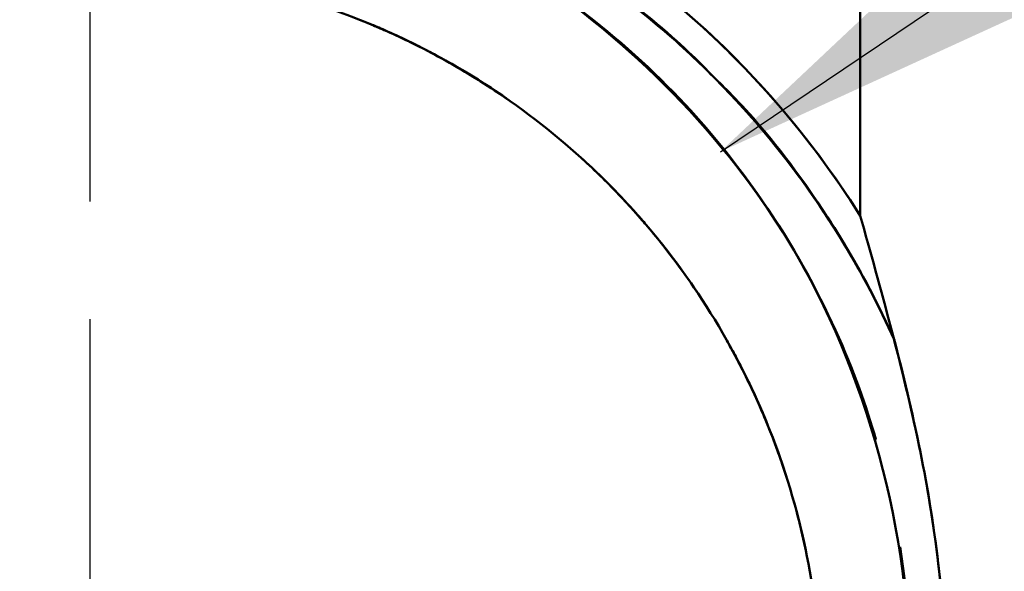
# Model space of a CAD drawing. Header units: millimetres. Extents: x -201 to 158, y 22 to 322.
# Tile 11 of 40: x -139.51 to -136.72, y 234.38 to 235.94. Entities that reach past the tile are written whole.
import ezdxf

# ---------------------------------------------------------------- set-up
doc = ezdxf.new("R2010")
doc.units = ezdxf.units.MM
doc.linetypes.add('CHAIN', pattern=[0.3543, 0.2362, -0.0295, 0.0591, -0.0295])
for name, color, linetype, lineweight in [('Bemaßungen(DIN)', 179, 'Continuous', 25), ('Mittelpunktmarkierung(DIN)', 179, 'Continuous', 25), ('Sichtbare Kanten(DIN)', 179, 'Continuous', 50), ('Symbole(DIN)', 179, 'Continuous', 25)]:
    doc.layers.add(name, color=color, linetype=linetype, lineweight=lineweight)
doc.styles.add('STANDARD-BSI~0', font='arial.ttf')
doc.dimstyles.new('Katalogzeichnungen', dxfattribs={"dimtxt": 3.5, "dimasz": 2.5, "dimexe": 2, "dimexo": 0, "dimgap": 0.8, "dimtad": 1, "dimrnd": 1e-08, "dimdsep": 46, "dimtxsty": 'STANDARD-BSI~0', "dimcen": 0.09, "dimdle": 10, "dimclrd": 250, "dimclre": 250, "dimclrt": 250, "dimazin": 2, "dimtfac": 1, "dimtmove": 0, "dimatfit": 3, "dimfxl": 1, "dimtolj": 1, "dimtzin": 0, "dimlwd": 25, "dimlwe": 25, "dimarcsym": 0})
doc.dimstyles.new('STANDARD-DIN$7', dxfattribs={"dimtxt": 3.5, "dimasz": 2.5, "dimexe": 3.175, "dimexo": 0, "dimgap": 0.8, "dimtad": 1, "dimrnd": 1e-08, "dimtxsty": 'STANDARD-BSI~0', "dimcen": 0.09, "dimdle": 10, "dimclrd": 179, "dimclre": 250, "dimclrt": 250, "dimazin": 2, "dimtfac": 1, "dimtmove": 0, "dimatfit": 3, "dimfxl": 1, "dimtolj": 1, "dimtzin": 0, "dimlwd": 25, "dimlwe": 25, "dimarcsym": 0})

# ---------------------------------------------------------------- blocks, each defined once
blk = doc.blocks.new('*D7')
at = {"layer": 'Bemaßungen(DIN)', "color": 250, "linetype": 'Continuous', "lineweight": 25}
for p, q in [((-115.8072, 236.5099), (-115.8072, 239.0099)), ((-144.8155, 234.0099), (-113.8072, 234.0099)), ((-115.8072, 234.0099), (-115.8072, 229.5099)), ((-137.1727, 229.5099), (-113.8072, 229.5099)), ((-115.8072, 227.0099), (-115.8072, 216.3707))]:
    blk.add_line(p, q, dxfattribs=at)
at = {"layer": 'Bemaßungen(DIN)', "color": 250, "linetype": 'Continuous'}
for points in [[(-116.2239, 236.5099), (-115.3905, 236.5099), (-115.8072, 234.0099)], [(-116.2239, 227.0099), (-115.3905, 227.0099), (-115.8072, 229.5099)]]:
    blk.add_solid(points, dxfattribs=at)
at = {"layer": 'Defpoints', "color": 0, "linetype": 'Continuous'}
for p in [(-144.8155, 234.0099), (-137.1727, 229.5099), (-115.8072, 229.5099)]:
    blk.add_point(p, dxfattribs=at)
at = {"layer": 'Bemaßungen(DIN)', "color": 250, "linetype": 'Continuous', "lineweight": 25, "insert": (-120.1669, 217.1707), "char_height": 3.5, "attachment_point": 1, "rotation": 90, "style": 'STANDARD-BSI~0'}
blk.add_mtext('\\A1;4.5', dxfattribs=at)
blk = doc.blocks.new('*D18')
at = {"layer": 'Bemaßungen(DIN)', "color": 250, "linetype": 'Continuous', "lineweight": 25}
for p, q in [((-163.3155, 234.5099), (-163.3155, 192.9342)), ((-133.3155, 231.5099), (-133.3155, 192.9342)), ((-135.8155, 194.9342), (-160.8155, 194.9342))]:
    blk.add_line(p, q, dxfattribs=at)
at = {"layer": 'Bemaßungen(DIN)', "color": 250, "linetype": 'Continuous'}
for points in [[(-160.8155, 195.3509), (-160.8155, 194.5175), (-163.3155, 194.9342)], [(-135.8155, 195.3509), (-135.8155, 194.5175), (-133.3155, 194.9342)]]:
    blk.add_solid(points, dxfattribs=at)
at = {"layer": 'Defpoints', "color": 0, "linetype": 'Continuous'}
for p in [(-163.3155, 234.5099), (-133.3155, 231.5099), (-163.3155, 194.9342)]:
    blk.add_point(p, dxfattribs=at)
at = {"layer": 'Bemaßungen(DIN)', "color": 250, "linetype": 'Continuous', "lineweight": 25, "insert": (-150.8151, 199.3106), "char_height": 3.5, "attachment_point": 1, "style": 'STANDARD-BSI~0'}
blk.add_mtext('\\A1;30', dxfattribs=at)

msp = doc.modelspace()

# ---------------------------------------------------------------- linework, layer by layer
at = {"layer": 'Mittelpunktmarkierung(DIN)', "linetype": 'CHAIN', "ltscale": 11.291531}
msp.add_line((-139.3155, 239.0907), (-139.3155, 228.9292), dxfattribs=at)
at = {"layer": 'Sichtbare Kanten(DIN)'}
for p, q in [((-137.13, 235.3826), (-137.13, 237.079)), ((-137.13, 237.079), (-137.13, 235.3826))]:
    msp.add_line(p, q, dxfattribs=at)
for radius, start, end in [(2.6, 90, 270), (2.6, 90, 270), (2.6, 90, 270), (2.5808, 32.1324, 327.8676), (2.5808, 32.1324, 327.8676), (2.5808, 90, 270), (2.5808, 32.1324, 90)]:
    msp.add_arc((-139.3155, 234.0099), radius, start, end, dxfattribs=at)
for points, knots in [([(-137.0332, 235.0304), (-137.0761, 235.1262), (-137.1265, 235.2227), (-137.1853, 235.3184), (-137.3662, 235.6131), (-137.5145, 235.7443), (-137.5446, 235.7746), (-137.5801, 235.8102), (-137.7123, 235.958), (-138.0011, 236.1365), (-138.1784, 236.2461), (-138.3577, 236.3263), (-138.5296, 236.3832), (-138.6052, 236.4082), (-138.6984, 236.4353), (-138.8101, 236.4583), (-138.9672, 236.4908), (-139.0646, 236.4976), (-139.0987, 236.5005), (-139.1663, 236.5064), (-139.2387, 236.51), (-139.3155, 236.5101), (-139.4279, 236.5101), (-139.55, 236.5024), (-139.6804, 236.4832), (-140.0989, 236.4214), (-140.4654, 236.2579), (-140.755, 236.0539)], [0.97698426, 0.97698426, 0.97698426, 0.97698426, 0.9786377, 0.9786377, 0.9786377, 0.98168945, 0.98168945, 0.98168945, 0.98474121, 0.98474121, 0.98474121, 0.98779297, 0.98779297, 0.98779297, 0.98931885, 0.98931885, 0.98931885, 0.99084473, 0.99084473, 0.99084473, 0.99208376, 0.99208376, 0.99208376, 0.99389648, 0.99389648, 0.99389648, 1, 1, 1, 1]), ([(-137.0332, 235.0304), (-137.0761, 235.1262), (-137.1265, 235.2227), (-137.1853, 235.3184), (-137.3662, 235.6131), (-137.5145, 235.7443), (-137.5446, 235.7746), (-137.5801, 235.8102), (-137.7123, 235.958), (-138.0011, 236.1365), (-138.1784, 236.2461), (-138.3577, 236.3263), (-138.5296, 236.3832), (-138.6052, 236.4082), (-138.6984, 236.4353), (-138.8101, 236.4583), (-138.9672, 236.4908), (-139.0646, 236.4976), (-139.0987, 236.5005), (-139.1663, 236.5064), (-139.2387, 236.51), (-139.3155, 236.5101), (-139.4279, 236.5101), (-139.55, 236.5024), (-139.6804, 236.4832), (-140.0989, 236.4214), (-140.4654, 236.2579), (-140.755, 236.0539)], [0.97698426, 0.97698426, 0.97698426, 0.97698426, 0.9786377, 0.9786377, 0.9786377, 0.98168945, 0.98168945, 0.98168945, 0.98474121, 0.98474121, 0.98474121, 0.98779297, 0.98779297, 0.98779297, 0.98931885, 0.98931885, 0.98931885, 0.99084473, 0.99084473, 0.99084473, 0.99208376, 0.99208376, 0.99208376, 0.99389648, 0.99389648, 0.99389648, 1, 1, 1, 1]), ([(-140.0699, 236.3679), (-139.8128, 236.4414), (-139.5594, 236.4692), (-139.3274, 236.4615), (-139.3242, 236.4614), (-139.3202, 236.4612), (-139.3155, 236.4611), (-139.2686, 236.4594), (-139.1459, 236.4575), (-138.953, 236.4216), (-138.772, 236.3879), (-138.6529, 236.3467), (-138.5898, 236.3245), (-138.394, 236.2556), (-138.1628, 236.147), (-137.9283, 235.9695), (-137.8166, 235.8848), (-137.7161, 235.7936), (-137.6271, 235.6983), (-137.5452, 235.6107), (-137.473, 235.5196), (-137.4093, 235.4274), (-137.2306, 235.1683), (-137.139, 234.9302), (-137.0857, 234.7496), (-137.0857, 234.7496), (-137.0857, 234.7496), (-137.0857, 234.7496)], [0.0589441, 0.0589441, 0.0589441, 0.0589441, 0.125, 0.125, 0.125, 0.1278556, 0.1278556, 0.1278556, 0.15625, 0.15625, 0.15625, 0.1875, 0.1875, 0.1875, 0.25, 0.25, 0.25, 0.2825625, 0.2825625, 0.2825625, 0.3125, 0.3125, 0.3125, 0.375, 0.375, 0.375, 0.3750001, 0.3750001, 0.3750001, 0.3750001]), ([(-140.0699, 236.3679), (-139.8128, 236.4414), (-139.5594, 236.4692), (-139.3274, 236.4615), (-139.3242, 236.4614), (-139.3202, 236.4612), (-139.3155, 236.4611), (-139.2686, 236.4594), (-139.1459, 236.4575), (-138.953, 236.4216), (-138.772, 236.3879), (-138.6529, 236.3467), (-138.5898, 236.3245), (-138.394, 236.2556), (-138.1628, 236.147), (-137.9283, 235.9695), (-137.8166, 235.8848), (-137.7161, 235.7936), (-137.6271, 235.6983), (-137.5452, 235.6107), (-137.473, 235.5196), (-137.4093, 235.4274), (-137.2306, 235.1683), (-137.139, 234.9302), (-137.0857, 234.7496), (-137.0857, 234.7496), (-137.0857, 234.7496), (-137.0857, 234.7496)], [0.0589441, 0.0589441, 0.0589441, 0.0589441, 0.125, 0.125, 0.125, 0.1278556, 0.1278556, 0.1278556, 0.15625, 0.15625, 0.15625, 0.1875, 0.1875, 0.1875, 0.25, 0.25, 0.25, 0.2825625, 0.2825625, 0.2825625, 0.3125, 0.3125, 0.3125, 0.375, 0.375, 0.375, 0.3750001, 0.3750001, 0.3750001, 0.3750001]), ([(-137.6782, 235.8996), (-137.7447, 235.9573), (-137.8257, 236.021), (-137.9239, 236.0869), (-138.1095, 236.2112), (-138.2868, 236.2944), (-138.4411, 236.352), (-138.4435, 236.3529), (-138.446, 236.3539), (-138.4486, 236.3549)], [0.818652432, 0.818652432, 0.818652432, 0.818652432, 0.819946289, 0.819946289, 0.819946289, 0.822998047, 0.822998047, 0.822998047, 0.823096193, 0.823096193, 0.823096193, 0.823096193]), ([(-137.6152, 235.8438), (-137.6981, 235.9218), (-137.8286, 236.0327), (-138.0242, 236.1506), (-138.1347, 236.2173), (-138.249, 236.2745), (-138.3654, 236.3223)], [0.736362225, 0.736362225, 0.736362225, 0.736362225, 0.738420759, 0.738420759, 0.738420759, 0.740399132, 0.740399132, 0.740399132, 0.740399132]), ([(-137.6152, 235.8438), (-137.6981, 235.9218), (-137.8286, 236.0327), (-138.0242, 236.1506), (-138.1347, 236.2173), (-138.249, 236.2745), (-138.3654, 236.3223)], [0.736362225, 0.736362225, 0.736362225, 0.736362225, 0.738420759, 0.738420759, 0.738420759, 0.740399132, 0.740399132, 0.740399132, 0.740399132]), ([(-137.0332, 235.0304), (-137.0706, 235.114), (-137.1131, 235.1967), (-137.1609, 235.2779), (-137.1792, 235.309), (-137.2275, 235.3939), (-137.3228, 235.5197), (-137.3967, 235.6172), (-137.4624, 235.6897), (-137.5131, 235.7425), (-137.5226, 235.7523), (-137.5341, 235.7641), (-137.5477, 235.7777), (-137.6188, 235.849), (-137.7474, 235.9737), (-137.9617, 236.1117), (-138.0273, 236.1539), (-138.1051, 236.2002), (-138.1954, 236.2459)], [0.894807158, 0.894807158, 0.894807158, 0.894807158, 0.896240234, 0.896240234, 0.896240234, 0.897766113, 0.897766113, 0.897766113, 0.899291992, 0.899291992, 0.899291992, 0.89978232, 0.89978232, 0.89978232, 0.90234375, 0.90234375, 0.90234375, 0.904155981, 0.904155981, 0.904155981, 0.904155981]), ([(-141.3849, 234.1601), (-141.386, 234.1451), (-141.3869, 234.1302), (-141.3877, 234.1152), (-141.3895, 234.0801), (-141.3904, 234.045), (-141.3904, 234.0099), (-141.3905, 233.928), (-141.3856, 233.8461), (-141.376, 233.7652), (-141.3623, 233.6497), (-141.3385, 233.5346), (-141.3053, 233.4223), (-141.2722, 233.31), (-141.2296, 233.2004), (-141.1783, 233.096), (-141.0785, 232.8925), (-140.9431, 232.7031), (-140.7827, 232.5427), (-140.7784, 232.5384), (-140.7741, 232.5341), (-140.7698, 232.5298), (-140.6038, 232.3668), (-140.4075, 232.2302), (-140.1969, 232.1314), (-139.9862, 232.0326), (-139.7554, 231.9688), (-139.5239, 231.9454), (-139.4549, 231.9385), (-139.3852, 231.9349), (-139.3155, 231.935), (-139.2682, 231.935), (-139.2209, 231.9367), (-139.1737, 231.9399), (-139.0569, 231.9479), (-138.9407, 231.9658), (-138.8277, 231.9931), (-138.6016, 232.0478), (-138.3817, 232.1423), (-138.1865, 232.269), (-138.0889, 232.3323), (-137.996, 232.4044), (-137.9098, 232.4837), (-137.8889, 232.503), (-137.8684, 232.5227), (-137.8483, 232.5427), (-137.7855, 232.6054), (-137.7269, 232.6721), (-137.6731, 232.7418), (-137.602, 232.8339), (-137.5384, 232.9327), (-137.4834, 233.0361), (-137.4284, 233.1396), (-137.3821, 233.2476), (-137.3455, 233.3581), (-137.309, 233.4685), (-137.2817, 233.5829), (-137.2641, 233.6988), (-137.2485, 233.8019), (-137.2405, 233.9062), (-137.2405, 234.0099), (-137.2405, 234.0227), (-137.2406, 234.0355), (-137.2408, 234.0483), (-137.2451, 234.2809), (-137.2897, 234.5159), (-137.3708, 234.7339), (-137.4114, 234.8429), (-137.4617, 234.9492), (-137.5205, 235.0506), (-137.5793, 235.152), (-137.6466, 235.2485), (-137.7211, 235.3379), (-137.7612, 235.3861), (-137.8036, 235.4326), (-137.8482, 235.4772), (-137.8864, 235.5153), (-137.9261, 235.5519), (-137.9672, 235.587), (-138.0562, 235.6631), (-138.1516, 235.7318), (-138.2515, 235.7914), (-138.4512, 235.9107), (-138.6744, 235.9971), (-138.9025, 236.0434), (-139.0165, 236.0666), (-139.1333, 236.0801), (-139.2504, 236.0838), (-139.2721, 236.0845), (-139.2938, 236.0849), (-139.3155, 236.0849), (-139.4109, 236.0849), (-139.5062, 236.0783), (-139.6001, 236.0653), (-139.7153, 236.0494), (-139.8299, 236.0234), (-139.9416, 235.9881), (-140.0532, 235.9527), (-140.162, 235.908), (-140.2656, 235.8547), (-140.3641, 235.8039), (-140.4591, 235.7449), (-140.5484, 235.6789)], [0.9223399, 0.9223399, 0.9223399, 0.9223399, 0.92264939, 0.92264939, 0.92264939, 0.92337496, 0.92337496, 0.92337496, 0.92507019, 0.92507019, 0.92507019, 0.92749081, 0.92749081, 0.92749081, 0.92991142, 0.92991142, 0.92991142, 0.93462759, 0.93462759, 0.93462759, 0.93475423, 0.93475423, 0.93475423, 0.93959544, 0.93959544, 0.93959544, 0.94443839, 0.94443839, 0.94443839, 0.94588145, 0.94588145, 0.94588145, 0.94685895, 0.94685895, 0.94685895, 0.94927951, 0.94927951, 0.94927951, 0.9541217, 0.9541217, 0.9541217, 0.95654261, 0.95654261, 0.95654261, 0.95712984, 0.95712984, 0.95712984, 0.95896352, 0.95896352, 0.95896352, 0.96138427, 0.96138427, 0.96138427, 0.96380502, 0.96380502, 0.96380502, 0.96622623, 0.96622623, 0.96622623, 0.96838147, 0.96838147, 0.96838147, 0.96864743, 0.96864743, 0.96864743, 0.97348841, 0.97348841, 0.97348841, 0.97591, 0.97591, 0.97591, 0.97833159, 0.97833159, 0.97833159, 0.97963622, 0.97963622, 0.97963622, 0.98075225, 0.98075225, 0.98075225, 0.98317291, 0.98317291, 0.98317291, 0.98801521, 0.98801521, 0.98801521, 0.99043595, 0.99043595, 0.99043595, 0.99088449, 0.99088449, 0.99088449, 0.99285669, 0.99285669, 0.99285669, 0.99527737, 0.99527737, 0.99527737, 0.99769804, 0.99769804, 0.99769804, 1, 1, 1, 1]), ([(-138.3839, 235.8639), (-138.3853, 235.8646), (-138.3867, 235.8653), (-138.3881, 235.866), (-138.4288, 235.8863), (-138.4703, 235.9054), (-138.5122, 235.923)], [0.2641197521, 0.2641197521, 0.2641197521, 0.2641197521, 0.2641520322, 0.2641520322, 0.2641520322, 0.2650933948, 0.2650933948, 0.2650933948, 0.2650933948]), ([(-138.1348, 235.7162), (-138.1901, 235.7544), (-138.2474, 235.79), (-138.3064, 235.8228), (-138.3637, 235.8547), (-138.4225, 235.884), (-138.4824, 235.9103)], [0.892204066, 0.892204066, 0.892204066, 0.892204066, 0.893597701, 0.893597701, 0.893597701, 0.894953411, 0.894953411, 0.894953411, 0.894953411]), ([(-137.0332, 235.0303), (-137.0589, 235.0879), (-137.0865, 235.1437), (-137.1157, 235.1979), (-137.1506, 235.2625), (-137.2056, 235.3591), (-137.2925, 235.4788), (-137.3793, 235.5983), (-137.4544, 235.6808), (-137.5062, 235.7352), (-137.5147, 235.7441), (-137.5284, 235.7584), (-137.5476, 235.7778), (-137.563, 235.7932), (-137.5817, 235.8119), (-137.6044, 235.8335)], [0.730446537, 0.730446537, 0.730446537, 0.730446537, 0.731445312, 0.731445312, 0.731445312, 0.733189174, 0.733189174, 0.733189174, 0.734933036, 0.734933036, 0.734933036, 0.735678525, 0.735678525, 0.735678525, 0.736270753, 0.736270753, 0.736270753, 0.736270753]), ([(-137.0332, 235.0303), (-137.0589, 235.0879), (-137.0865, 235.1437), (-137.1157, 235.1979), (-137.1506, 235.2625), (-137.2056, 235.3591), (-137.2925, 235.4788), (-137.3793, 235.5983), (-137.4544, 235.6808), (-137.5062, 235.7352), (-137.5147, 235.7441), (-137.5284, 235.7584), (-137.5476, 235.7778), (-137.563, 235.7932), (-137.5817, 235.8119), (-137.6044, 235.8335)], [0.730446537, 0.730446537, 0.730446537, 0.730446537, 0.731445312, 0.731445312, 0.731445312, 0.733189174, 0.733189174, 0.733189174, 0.734933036, 0.734933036, 0.734933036, 0.735678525, 0.735678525, 0.735678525, 0.736270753, 0.736270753, 0.736270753, 0.736270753]), ([(-137.9309, 235.5553), (-137.9308, 235.5553), (-137.9307, 235.5552), (-137.9307, 235.5551), (-137.9025, 235.5298), (-137.875, 235.5039), (-137.8483, 235.4772), (-137.7922, 235.4211), (-137.7394, 235.3619), (-137.6904, 235.3002), (-137.6683, 235.2724), (-137.6469, 235.2439), (-137.6262, 235.2149)], [0.12373456, 0.12373456, 0.12373456, 0.12373456, 0.123737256, 0.123737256, 0.123737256, 0.124518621, 0.124518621, 0.124518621, 0.126158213, 0.126158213, 0.126158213, 0.126897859, 0.126897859, 0.126897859, 0.126897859]), ([(-137.9309, 235.5553), (-137.9308, 235.5553), (-137.9307, 235.5552), (-137.9307, 235.5551), (-137.9025, 235.5298), (-137.875, 235.5039), (-137.8483, 235.4772), (-137.7922, 235.4211), (-137.7394, 235.3619), (-137.6904, 235.3002), (-137.6683, 235.2724), (-137.6469, 235.2439), (-137.6262, 235.2149)], [0.12373456, 0.12373456, 0.12373456, 0.12373456, 0.123737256, 0.123737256, 0.123737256, 0.124518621, 0.124518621, 0.124518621, 0.126158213, 0.126158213, 0.126158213, 0.126897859, 0.126897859, 0.126897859, 0.126897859]), ([(-137.9095, 235.5359), (-137.9081, 235.5346), (-137.9068, 235.5333), (-137.9054, 235.5321), (-137.886, 235.5141), (-137.867, 235.4958), (-137.8483, 235.4771), (-137.8431, 235.472), (-137.8379, 235.4668), (-137.8328, 235.4615)], [0.5739944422, 0.5739944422, 0.5739944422, 0.5739944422, 0.5740332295, 0.5740332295, 0.5740332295, 0.574578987, 0.574578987, 0.574578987, 0.5747303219, 0.5747303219, 0.5747303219, 0.5747303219]), ([(-137.9095, 235.5359), (-137.9081, 235.5346), (-137.9068, 235.5333), (-137.9054, 235.5321), (-137.886, 235.5141), (-137.867, 235.4958), (-137.8483, 235.4771), (-137.8431, 235.472), (-137.8379, 235.4668), (-137.8328, 235.4615)], [0.5739944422, 0.5739944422, 0.5739944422, 0.5739944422, 0.5740332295, 0.5740332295, 0.5740332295, 0.574578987, 0.574578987, 0.574578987, 0.5747303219, 0.5747303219, 0.5747303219, 0.5747303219]), ([(-137.7338, 235.3529), (-137.7432, 235.3639), (-137.7527, 235.3749), (-137.7623, 235.3858), (-137.7901, 235.4171), (-137.8187, 235.4476), (-137.8483, 235.4772), (-137.8517, 235.4806), (-137.8551, 235.484), (-137.8586, 235.4874)], [0.88845603, 0.88845603, 0.88845603, 0.88845603, 0.888756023, 0.888756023, 0.888756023, 0.889620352, 0.889620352, 0.889620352, 0.889720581, 0.889720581, 0.889720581, 0.889720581]), ([(-137.8291, 235.4578), (-137.7658, 235.3927), (-137.7065, 235.3231), (-137.652, 235.25), (-137.629, 235.2191), (-137.6069, 235.1877), (-137.5856, 235.1557)], [0.034698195, 0.034698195, 0.034698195, 0.034698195, 0.036583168, 0.036583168, 0.036583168, 0.037377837, 0.037377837, 0.037377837, 0.037377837]), ([(-137.8291, 235.4578), (-137.7658, 235.3927), (-137.7065, 235.3231), (-137.652, 235.25), (-137.629, 235.2191), (-137.6069, 235.1877), (-137.5856, 235.1557)], [0.034698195, 0.034698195, 0.034698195, 0.034698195, 0.036583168, 0.036583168, 0.036583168, 0.037377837, 0.037377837, 0.037377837, 0.037377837]), ([(-137.13, 235.3826), (-137.0732, 235.1808), (-137.0092, 234.9512), (-136.9628, 234.7282), (-136.9621, 234.7247), (-136.9614, 234.7212), (-136.9606, 234.7176)], [0, 0, 0, 0, 0.5, 0.5, 0.5, 0.5078555, 0.5078555, 0.5078555, 0.5078555]), ([(-137.13, 235.3826), (-137.0732, 235.1808), (-137.0092, 234.9512), (-136.9628, 234.7282), (-136.9621, 234.7247), (-136.9614, 234.7212), (-136.9606, 234.7176)], [0, 0, 0, 0, 0.5, 0.5, 0.5, 0.5078555, 0.5078555, 0.5078555, 0.5078555]), ([(-137.5084, 235.0294), (-137.5045, 235.0224), (-137.5006, 235.0155), (-137.4968, 235.0085), (-137.4668, 234.9539), (-137.4393, 234.898), (-137.4143, 234.8411)], [0.128414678, 0.128414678, 0.128414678, 0.128414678, 0.128578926, 0.128578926, 0.128578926, 0.129865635, 0.129865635, 0.129865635, 0.129865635]), ([(-137.5084, 235.0294), (-137.5045, 235.0224), (-137.5006, 235.0155), (-137.4968, 235.0085), (-137.4668, 234.9539), (-137.4393, 234.898), (-137.4143, 234.8411)], [0.128414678, 0.128414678, 0.128414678, 0.128414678, 0.128578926, 0.128578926, 0.128578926, 0.129865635, 0.129865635, 0.129865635, 0.129865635]), ([(-137.4918, 234.9994), (-137.488, 234.9925), (-137.4843, 234.9855), (-137.4806, 234.9784), (-137.4521, 234.9246), (-137.426, 234.8694), (-137.4024, 234.8134)], [0.578710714, 0.578710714, 0.578710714, 0.578710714, 0.578874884, 0.578874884, 0.578874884, 0.580133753, 0.580133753, 0.580133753, 0.580133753]), ([(-137.4918, 234.9994), (-137.488, 234.9925), (-137.4843, 234.9855), (-137.4806, 234.9784), (-137.4521, 234.9246), (-137.426, 234.8694), (-137.4024, 234.8134)], [0.578710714, 0.578710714, 0.578710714, 0.578710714, 0.578874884, 0.578874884, 0.578874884, 0.580133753, 0.580133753, 0.580133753, 0.580133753]), ([(-137.4159, 234.8448), (-137.385, 234.7743), (-137.3579, 234.7019), (-137.3349, 234.6282), (-137.3145, 234.5629), (-137.2973, 234.4965), (-137.2835, 234.4297)], [0.039830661, 0.039830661, 0.039830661, 0.039830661, 0.041425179, 0.041425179, 0.041425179, 0.042839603, 0.042839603, 0.042839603, 0.042839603]), ([(-137.4159, 234.8448), (-137.385, 234.7743), (-137.3579, 234.7019), (-137.3349, 234.6282), (-137.3145, 234.5629), (-137.2973, 234.4965), (-137.2835, 234.4297)], [0.039830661, 0.039830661, 0.039830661, 0.039830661, 0.041425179, 0.041425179, 0.041425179, 0.042839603, 0.042839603, 0.042839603, 0.042839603]), ([(-137.3381, 234.6384), (-137.3385, 234.6395), (-137.3388, 234.6407), (-137.3392, 234.6418), (-137.3589, 234.7035), (-137.3815, 234.7643), (-137.4068, 234.8238)], [0.61274396, 0.61274396, 0.61274396, 0.61274396, 0.61276798, 0.61276798, 0.61276798, 0.61410693, 0.61410693, 0.61410693, 0.61410693]), ([(-137.0318, 232.9957), (-137.0053, 233.0987), (-136.9803, 233.2038), (-136.9588, 233.3113), (-136.9118, 233.5466), (-136.8857, 233.7804), (-136.8858, 234.0098), (-136.8858, 234.208), (-136.9051, 234.4085), (-136.9405, 234.611)], [0.1357756, 0.1357756, 0.1357756, 0.1357756, 0.25, 0.25, 0.25, 0.5, 0.5, 0.5, 0.7160855, 0.7160855, 0.7160855, 0.7160855]), ([(-137.0171, 234.4447), (-136.9943, 234.299), (-136.9857, 234.1532), (-136.9911, 234.0099), (-136.9913, 234.004), (-136.9914, 234.0024), (-136.9915, 234.0001), (-136.9934, 233.9542), (-136.9957, 233.8285), (-137.0364, 233.6298), (-137.0698, 233.4666), (-137.1114, 233.3478), (-137.1414, 233.269), (-137.2009, 233.1131), (-137.306, 232.8776), (-137.5197, 232.6202)], [0.4005475, 0.4005475, 0.4005475, 0.4005475, 0.4370616, 0.4370616, 0.4370616, 0.4385877, 0.4385877, 0.4385877, 0.46875, 0.46875, 0.46875, 0.5, 0.5, 0.5, 0.5624982, 0.5624982, 0.5624982, 0.5624982]), ([(-137.0171, 234.4447), (-136.9943, 234.299), (-136.9857, 234.1532), (-136.9911, 234.0099), (-136.9913, 234.004), (-136.9914, 234.0024), (-136.9915, 234.0001), (-136.9934, 233.9542), (-136.9957, 233.8285), (-137.0364, 233.6298), (-137.0698, 233.4666), (-137.1114, 233.3478), (-137.1414, 233.269), (-137.2009, 233.1131), (-137.306, 232.8776), (-137.5197, 232.6202)], [0.4005475, 0.4005475, 0.4005475, 0.4005475, 0.4370616, 0.4370616, 0.4370616, 0.4385877, 0.4385877, 0.4385877, 0.46875, 0.46875, 0.46875, 0.5, 0.5, 0.5, 0.5624982, 0.5624982, 0.5624982, 0.5624982])]:
    msp.add_open_spline(points, degree=3, knots=knots, dxfattribs=at)
for points in [[(-137.3489, 235.335), (-137.5361, 235.6328), (-137.8067, 235.9029), (-138.1099, 236.0938)], [(-137.3489, 235.335), (-137.5361, 235.6328), (-137.8067, 235.9029), (-138.1099, 236.0938)], [(-138.5448, 235.9363), (-138.5208, 235.9267), (-138.4969, 235.9166), (-138.4733, 235.9061)], [(-138.5448, 235.9363), (-138.5208, 235.9267), (-138.4969, 235.9166), (-138.4733, 235.9061)], [(-138.5121, 235.9229), (-138.4978, 235.9169), (-138.4836, 235.9107), (-138.4695, 235.9044)], [(-138.5121, 235.9229), (-138.4978, 235.9169), (-138.4836, 235.9107), (-138.4695, 235.9044)], [(-138.3513, 235.8473), (-138.2674, 235.8031), (-138.1862, 235.753), (-138.1088, 235.6978)], [(-138.3513, 235.8473), (-138.2674, 235.8031), (-138.1862, 235.753), (-138.1088, 235.6978)], [(-136.9911, 234.0099), (-136.9763, 234.4349), (-137.0999, 234.9075), (-137.3086, 235.2682)], [(-136.9911, 234.0099), (-136.9763, 234.4349), (-137.0999, 234.9075), (-137.3086, 235.2682)], [(-136.9606, 234.7176), (-136.9826, 234.8268), (-137.0083, 234.9337), (-137.0355, 235.0386)], [(-137.0354, 235.0294), (-137.0354, 235.0294), (-137.0354, 235.0294), (-137.0353, 235.0294)], [(-137.0354, 235.0294), (-137.0354, 235.0294), (-137.0354, 235.0294), (-137.0353, 235.0294)], [(-137.0332, 235.0303), (-137.0332, 235.0303), (-137.0332, 235.0302), (-137.0332, 235.0302)], [(-137.3967, 234.7994), (-137.4073, 234.8252), (-137.4185, 234.8507), (-137.4301, 234.876)], [(-137.398, 234.8026), (-137.3995, 234.8061), (-137.401, 234.8097), (-137.4025, 234.8133)], [(-136.9606, 234.7172), (-136.9154, 234.4972), (-136.8858, 234.2575), (-136.8858, 234.0099)], [(-136.9606, 234.7172), (-136.9154, 234.4972), (-136.8858, 234.2575), (-136.8858, 234.0099)]]:
    msp.add_open_spline(points, degree=3, dxfattribs=at)

# ---------------------------------------------------------------- dimensions: what is measured, and where the dimension line sits
at = {"layer": 'Bemaßungen(DIN)', "color": 250, "linetype": 'Continuous', "lineweight": 25}
dim = msp.add_linear_dim(base=(-115.8072, 229.5099), p1=(-144.8155, 234.0099), p2=(-137.1727, 229.5099), angle=270, dimstyle='Katalogzeichnungen', override={"dimdec": 2, "dimtp": 0, "dimtm": 0, "dimtdec": 2, "dimtofl": 1, "dimatfit": 1}, dxfattribs=at)
dim.commit()
dim.dimension.update_dxf_attribs({"geometry": '*D7', "text_midpoint": (-115.8072, 220.4403), "dimtype": 160})
dim = msp.add_linear_dim(base=(-163.3155, 194.9342), p1=(-133.3155, 231.5099), p2=(-163.3155, 234.5099), dimstyle='Katalogzeichnungen', override={"dimdec": 2, "dimtp": 0, "dimtm": 0, "dimtdec": 2, "dimtofl": 0, "dimatfit": 1}, dxfattribs=at)
dim.commit()
dim.dimension.update_dxf_attribs({"geometry": '*D18', "text_midpoint": (-148.3155, 194.9342), "dimtype": 160})

# ---------------------------------------------------------------- leaders
at = {"layer": 'Symbole(DIN)', "color": 179, "linetype": 'Continuous', "lineweight": 25, "annotation_type": 0, "has_hookline": 1, "hookline_direction": 0, "text_width": 6.2336}
msp.add_leader([(-137.5269, 235.5644), (-132.6695, 238.8307), (-130.1695, 238.8307)], dimstyle='STANDARD-DIN$7', override={"dimtad": 0}, dxfattribs=at)

doc.saveas('drawing.dxf')
